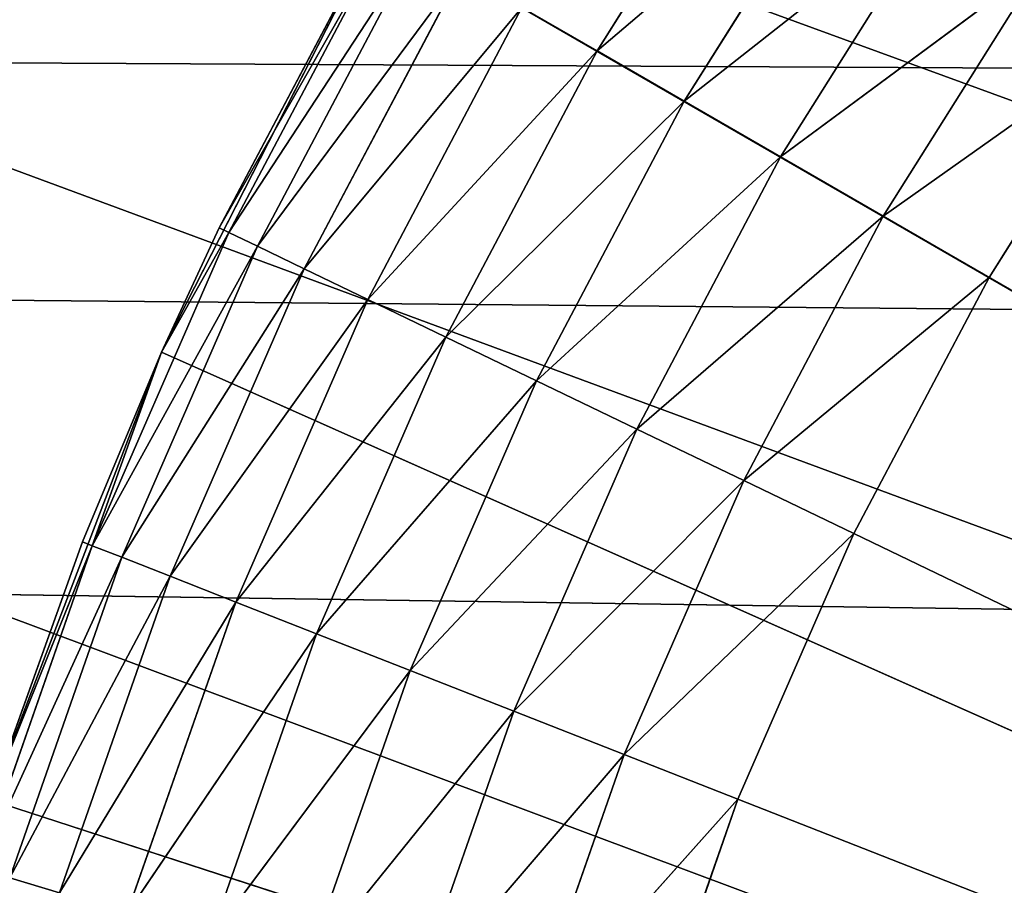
# Model space of a CAD drawing. Header units: centimetres. Extents: x 0.2 to 26.4, y 0 to 13.
# Tile 194 of 256: x 17.161 to 17.301, y 6.729 to 6.852. Entities that reach past the tile are written whole.
import ezdxf

# ---------------------------------------------------------------- set-up
doc = ezdxf.new("R2010")
doc.units = ezdxf.units.CM
doc.header["$LTSCALE"] = 2.54
doc.layers.get('0').update_dxf_attribs({"color": 13})

# ---------------------------------------------------------------- blocks, each defined once
blk = doc.blocks.new('Pojemnik na r_czniki papierowe CRESTO monta_ na_cienny.STL')
at = {"color": 0}
for p, q in [((17.50693, 6.7653, 17.45), (0.37505, 13.04032, 17.45)), ((17.50693, 6.7653, 17.45), (0.37505, 13.04032, 17.45)), ((17.47194, 6.71532, 17.45), (0.37505, 13.04032, 17.45)), ((17.47194, 6.71532, 17.45), (0.37505, 13.04032, 17.45)), ((17.44615, 6.66003, 17.45), (0.37505, 13.04032, 17.45)), ((17.44615, 6.66003, 17.45), (0.37505, 13.04032, 17.45)), ((17.55007, 6.80844, 17.55), (8.77505, 6.89032, 17.55)), ((8.77505, 6.89032, 17.55), (17.50693, 6.7653, 17.55)), ((8.77505, 6.89032, 17.55), (17.50693, 6.7653, 17.55)), ((17.60005, 6.84343, 17.55), (8.77505, 6.89032, 17.55)), ((17.55007, 6.80844, 17.55), (8.77505, 6.89032, 17.55)), ((17.60005, 6.84343, 17.55), (8.77505, 6.89032, 17.55)), ((17.2675, 6.88635, 18.02661), (17.24306, 6.84746, 18.02661)), ((17.2675, 6.88635, 18.02661), (17.24306, 6.84746, 18.02661)), ((17.2793, 6.87831, 18.0366), (17.24306, 6.84746, 18.02661)), ((17.2793, 6.87831, 18.0366), (17.24306, 6.84746, 18.02661)), ((17.2793, 6.87831, 18.0366), (17.25543, 6.84032, 18.0366)), ((17.2793, 6.87831, 18.0366), (17.25543, 6.84032, 18.0366)), ((17.29236, 6.86941, 18.04397), (17.25543, 6.84032, 18.0366)), ((17.29236, 6.86941, 18.04397), (17.25543, 6.84032, 18.0366)), ((17.29236, 6.86941, 18.04397), (17.26911, 6.83242, 18.04397)), ((17.29236, 6.86941, 18.04397), (17.26911, 6.83242, 18.04397)), ((17.21213, 6.86532, 17.55), (17.18124, 6.8047, 17.55)), ((17.21213, 6.86532, 17.55), (17.18124, 6.8047, 17.55)), ((17.21213, 6.86532, 17.55), (17.18942, 6.82234, 17.95)), ((17.18942, 6.82234, 17.95), (17.21213, 6.86532, 17.95)), ((17.21213, 6.86532, 17.55), (17.18942, 6.82234, 17.95)), ((17.18942, 6.82234, 17.95), (17.21213, 6.86532, 17.95)), ((17.21213, 6.86532, 17.55), (17.77505, 6.54032, 17.55)), ((17.21213, 6.86532, 17.55), (17.77505, 6.54032, 17.55)), ((17.21344, 6.86456, 17.96736), (17.18942, 6.82234, 17.95)), ((17.21344, 6.86456, 17.96736), (17.18942, 6.82234, 17.95)), ((17.21344, 6.86456, 17.96736), (17.19079, 6.82169, 17.96736)), ((17.21344, 6.86456, 17.96736), (17.19079, 6.82169, 17.96736)), ((17.21735, 6.8623, 17.9842), (17.19079, 6.82169, 17.96736)), ((17.21735, 6.8623, 17.9842), (17.19079, 6.82169, 17.96736)), ((17.21735, 6.8623, 17.9842), (17.19485, 6.81973, 17.9842)), ((17.21735, 6.8623, 17.9842), (17.19485, 6.81973, 17.9842)), ((17.30627, 6.85993, 18.04848), (17.26911, 6.83242, 18.04397)), ((17.30627, 6.85993, 18.04848), (17.26911, 6.83242, 18.04397)), ((17.30627, 6.85993, 18.04848), (17.28369, 6.824, 18.04848)), ((17.30627, 6.85993, 18.04848), (17.28369, 6.824, 18.04848)), ((17.22373, 6.85862, 18), (17.19485, 6.81973, 17.9842)), ((17.22373, 6.85862, 18), (17.19485, 6.81973, 17.9842)), ((17.22373, 6.85862, 18), (17.20149, 6.81653, 18)), ((17.22373, 6.85862, 18), (17.20149, 6.81653, 18)), ((17.23239, 6.85362, 18.01428), (17.20149, 6.81653, 18)), ((17.23239, 6.85362, 18.01428), (17.20149, 6.81653, 18)), ((17.23239, 6.85362, 18.01428), (17.21049, 6.81219, 18.01428)), ((17.23239, 6.85362, 18.01428), (17.21049, 6.81219, 18.01428)), ((17.24306, 6.84746, 18.02661), (17.23239, 6.85362, 18.01428)), ((17.24306, 6.84746, 18.02661), (17.23239, 6.85362, 18.01428)), ((17.32061, 6.85015, 18.05), (17.28369, 6.824, 18.04848)), ((17.32061, 6.85015, 18.05), (17.28369, 6.824, 18.04848)), ((17.32061, 6.85015, 18.05), (17.29873, 6.81532, 18.05)), ((17.32061, 6.85015, 18.05), (17.29873, 6.81532, 18.05)), ((17.24306, 6.84746, 18.02661), (17.21049, 6.81219, 18.01428)), ((17.24306, 6.84746, 18.02661), (17.21049, 6.81219, 18.01428)), ((17.24306, 6.84746, 18.02661), (17.2216, 6.80685, 18.02661)), ((17.24306, 6.84746, 18.02661), (17.2216, 6.80685, 18.02661)), ((17.25543, 6.84032, 18.0366), (17.24306, 6.84746, 18.02661)), ((17.25543, 6.84032, 18.0366), (17.24306, 6.84746, 18.02661)), ((17.25543, 6.84032, 18.0366), (17.2216, 6.80685, 18.02661)), ((17.25543, 6.84032, 18.0366), (17.2216, 6.80685, 18.02661)), ((17.25543, 6.84032, 18.0366), (17.23447, 6.80065, 18.0366)), ((17.25543, 6.84032, 18.0366), (17.23447, 6.80065, 18.0366)), ((17.26911, 6.83242, 18.04397), (17.25543, 6.84032, 18.0366)), ((17.26911, 6.83242, 18.04397), (17.25543, 6.84032, 18.0366)), ((17.26911, 6.83242, 18.04397), (17.23447, 6.80065, 18.0366)), ((17.26911, 6.83242, 18.04397), (17.23447, 6.80065, 18.0366)), ((17.26911, 6.83242, 18.04397), (17.2487, 6.7938, 18.04397)), ((17.26911, 6.83242, 18.04397), (17.2487, 6.7938, 18.04397)), ((17.28369, 6.824, 18.04848), (17.26911, 6.83242, 18.04397)), ((17.28369, 6.824, 18.04848), (17.26911, 6.83242, 18.04397)), ((17.28369, 6.824, 18.04848), (17.2487, 6.7938, 18.04397)), ((17.28369, 6.824, 18.04848), (17.2487, 6.7938, 18.04397)), ((17.28369, 6.824, 18.04848), (17.26387, 6.78649, 18.04848)), ((17.28369, 6.824, 18.04848), (17.26387, 6.78649, 18.04848)), ((17.29873, 6.81532, 18.05), (17.28369, 6.824, 18.04848)), ((17.29873, 6.81532, 18.05), (17.28369, 6.824, 18.04848)), ((17.17139, 6.77724, 17.96736), (17.19079, 6.82169, 17.96736)), ((17.17139, 6.77724, 17.96736), (17.19079, 6.82169, 17.96736)), ((17.18124, 6.8047, 17.55), (17.18942, 6.82234, 17.95)), ((17.18124, 6.8047, 17.55), (17.18942, 6.82234, 17.95)), ((17.18124, 6.8047, 17.95), (17.18942, 6.82234, 17.95)), ((17.18124, 6.8047, 17.95), (17.18942, 6.82234, 17.95)), ((17.18124, 6.8047, 17.95), (17.19079, 6.82169, 17.96736)), ((17.18124, 6.8047, 17.95), (17.19079, 6.82169, 17.96736)), ((17.19079, 6.82169, 17.96736), (17.18942, 6.82234, 17.95)), ((17.19079, 6.82169, 17.96736), (17.18942, 6.82234, 17.95)), ((17.19485, 6.81973, 17.9842), (17.19079, 6.82169, 17.96736)), ((17.19485, 6.81973, 17.9842), (17.19079, 6.82169, 17.96736)), ((17.17139, 6.77724, 17.96736), (17.19485, 6.81973, 17.9842)), ((17.17139, 6.77724, 17.96736), (17.19485, 6.81973, 17.9842)), ((17.17559, 6.77559, 17.9842), (17.19485, 6.81973, 17.9842)), ((17.17559, 6.77559, 17.9842), (17.19485, 6.81973, 17.9842)), ((17.20149, 6.81653, 18), (17.19485, 6.81973, 17.9842)), ((17.20149, 6.81653, 18), (17.19485, 6.81973, 17.9842)), ((17.17559, 6.77559, 17.9842), (17.20149, 6.81653, 18)), ((17.17559, 6.77559, 17.9842), (17.20149, 6.81653, 18)), ((17.18245, 6.7729, 18), (17.20149, 6.81653, 18)), ((17.18245, 6.7729, 18), (17.20149, 6.81653, 18)), ((17.21049, 6.81219, 18.01428), (17.20149, 6.81653, 18)), ((17.21049, 6.81219, 18.01428), (17.20149, 6.81653, 18)), ((17.29873, 6.81532, 18.05), (17.26387, 6.78649, 18.04848)), ((17.29873, 6.81532, 18.05), (17.26387, 6.78649, 18.04848)), ((17.29873, 6.81532, 18.05), (17.27951, 6.77896, 18.05)), ((17.29873, 6.81532, 18.05), (17.27951, 6.77896, 18.05)), ((17.29873, 6.81532, 18.05), (17.77505, 6.54032, 18.05)), ((17.29873, 6.81532, 18.05), (17.77505, 6.54032, 18.05)), ((17.18245, 6.7729, 18), (17.21049, 6.81219, 18.01428)), ((17.18245, 6.7729, 18), (17.21049, 6.81219, 18.01428)), ((17.19176, 6.76924, 18.01428), (17.21049, 6.81219, 18.01428)), ((17.19176, 6.76924, 18.01428), (17.21049, 6.81219, 18.01428)), ((17.2216, 6.80685, 18.02661), (17.21049, 6.81219, 18.01428)), ((17.2216, 6.80685, 18.02661), (17.21049, 6.81219, 18.01428)), ((17.19176, 6.76924, 18.01428), (17.2216, 6.80685, 18.02661)), ((17.19176, 6.76924, 18.01428), (17.2216, 6.80685, 18.02661)), ((17.20323, 6.76474, 18.02661), (17.2216, 6.80685, 18.02661)), ((17.20323, 6.76474, 18.02661), (17.2216, 6.80685, 18.02661)), ((17.23447, 6.80065, 18.0366), (17.2216, 6.80685, 18.02661)), ((17.23447, 6.80065, 18.0366), (17.2216, 6.80685, 18.02661)), ((17.18124, 6.8047, 17.55), (17.15686, 6.74118, 17.55)), ((17.18124, 6.8047, 17.55), (17.15686, 6.74118, 17.55)), ((17.18124, 6.8047, 17.55), (17.16998, 6.77779, 17.95)), ((17.16998, 6.77779, 17.95), (17.18124, 6.8047, 17.95)), ((17.18124, 6.8047, 17.55), (17.16998, 6.77779, 17.95)), ((17.16998, 6.77779, 17.95), (17.18124, 6.8047, 17.95)), ((17.17139, 6.77724, 17.96736), (17.18124, 6.8047, 17.95)), ((17.17139, 6.77724, 17.96736), (17.18124, 6.8047, 17.95)), ((17.18124, 6.8047, 17.55), (17.18124, 6.8047, 17.95)), ((17.18124, 6.8047, 17.55), (17.18124, 6.8047, 17.95)), ((17.77505, 6.54032, 17.55), (17.18124, 6.8047, 17.55)), ((17.77505, 6.54032, 17.55), (17.18124, 6.8047, 17.55)), ((17.20323, 6.76474, 18.02661), (17.23447, 6.80065, 18.0366)), ((17.20323, 6.76474, 18.02661), (17.23447, 6.80065, 18.0366)), ((17.21652, 6.75952, 18.0366), (17.23447, 6.80065, 18.0366)), ((17.21652, 6.75952, 18.0366), (17.23447, 6.80065, 18.0366)), ((17.2487, 6.7938, 18.04397), (17.23447, 6.80065, 18.0366)), ((17.2487, 6.7938, 18.04397), (17.23447, 6.80065, 18.0366)), ((17.21652, 6.75952, 18.0366), (17.2487, 6.7938, 18.04397)), ((17.21652, 6.75952, 18.0366), (17.2487, 6.7938, 18.04397)), ((17.23123, 6.75375, 18.04397), (17.2487, 6.7938, 18.04397)), ((17.23123, 6.75375, 18.04397), (17.2487, 6.7938, 18.04397)), ((17.26387, 6.78649, 18.04848), (17.2487, 6.7938, 18.04397)), ((17.26387, 6.78649, 18.04848), (17.2487, 6.7938, 18.04397)), ((17.23123, 6.75375, 18.04397), (17.26387, 6.78649, 18.04848)), ((17.23123, 6.75375, 18.04397), (17.26387, 6.78649, 18.04848)), ((17.2469, 6.7476, 18.04848), (17.26387, 6.78649, 18.04848)), ((17.2469, 6.7476, 18.04848), (17.26387, 6.78649, 18.04848)), ((17.27951, 6.77896, 18.05), (17.26387, 6.78649, 18.04848)), ((17.27951, 6.77896, 18.05), (17.26387, 6.78649, 18.04848)), ((17.2469, 6.7476, 18.04848), (17.27951, 6.77896, 18.05)), ((17.2469, 6.7476, 18.04848), (17.27951, 6.77896, 18.05)), ((17.27951, 6.77896, 18.05), (17.26306, 6.74126, 18.05)), ((17.27951, 6.77896, 18.05), (17.26306, 6.74126, 18.05)), ((17.27951, 6.77896, 18.05), (17.77505, 6.54032, 18.05)), ((17.27951, 6.77896, 18.05), (17.77505, 6.54032, 18.05)), ((17.15538, 6.73146, 17.96736), (17.17139, 6.77724, 17.96736)), ((17.15538, 6.73146, 17.96736), (17.17139, 6.77724, 17.96736)), ((17.15686, 6.74118, 17.55), (17.16998, 6.77779, 17.95)), ((17.15686, 6.74118, 17.55), (17.16998, 6.77779, 17.95)), ((17.15686, 6.74118, 17.95), (17.16998, 6.77779, 17.95)), ((17.15686, 6.74118, 17.95), (17.16998, 6.77779, 17.95)), ((17.15686, 6.74118, 17.95), (17.17139, 6.77724, 17.96736)), ((17.15686, 6.74118, 17.95), (17.17139, 6.77724, 17.96736)), ((17.16998, 6.77779, 17.95), (17.17139, 6.77724, 17.96736)), ((17.16998, 6.77779, 17.95), (17.17139, 6.77724, 17.96736)), ((17.17559, 6.77559, 17.9842), (17.17139, 6.77724, 17.96736)), ((17.17559, 6.77559, 17.9842), (17.17139, 6.77724, 17.96736)), ((17.15538, 6.73146, 17.96736), (17.17559, 6.77559, 17.9842)), ((17.15538, 6.73146, 17.96736), (17.17559, 6.77559, 17.9842)), ((17.15969, 6.73013, 17.9842), (17.17559, 6.77559, 17.9842)), ((17.15969, 6.73013, 17.9842), (17.17559, 6.77559, 17.9842)), ((17.18245, 6.7729, 18), (17.17559, 6.77559, 17.9842)), ((17.18245, 6.7729, 18), (17.17559, 6.77559, 17.9842)), ((17.15969, 6.73013, 17.9842), (17.18245, 6.7729, 18)), ((17.15969, 6.73013, 17.9842), (17.18245, 6.7729, 18)), ((17.16673, 6.72796, 18), (17.18245, 6.7729, 18)), ((17.16673, 6.72796, 18), (17.18245, 6.7729, 18)), ((17.19176, 6.76924, 18.01428), (17.18245, 6.7729, 18)), ((17.19176, 6.76924, 18.01428), (17.18245, 6.7729, 18)), ((17.16673, 6.72796, 18), (17.19176, 6.76924, 18.01428)), ((17.16673, 6.72796, 18), (17.19176, 6.76924, 18.01428)), ((17.17628, 6.72501, 18.01428), (17.19176, 6.76924, 18.01428)), ((17.17628, 6.72501, 18.01428), (17.19176, 6.76924, 18.01428)), ((17.20323, 6.76474, 18.02661), (17.19176, 6.76924, 18.01428)), ((17.20323, 6.76474, 18.02661), (17.19176, 6.76924, 18.01428)), ((17.17628, 6.72501, 18.01428), (17.20323, 6.76474, 18.02661)), ((17.17628, 6.72501, 18.01428), (17.20323, 6.76474, 18.02661)), ((17.18806, 6.72138, 18.02661), (17.20323, 6.76474, 18.02661)), ((17.18806, 6.72138, 18.02661), (17.20323, 6.76474, 18.02661)), ((17.21652, 6.75952, 18.0366), (17.20323, 6.76474, 18.02661)), ((17.21652, 6.75952, 18.0366), (17.20323, 6.76474, 18.02661)), ((17.18806, 6.72138, 18.02661), (17.21652, 6.75952, 18.0366)), ((17.18806, 6.72138, 18.02661), (17.21652, 6.75952, 18.0366)), ((17.2017, 6.71717, 18.0366), (17.21652, 6.75952, 18.0366)), ((17.2017, 6.71717, 18.0366), (17.21652, 6.75952, 18.0366)), ((17.23123, 6.75375, 18.04397), (17.21652, 6.75952, 18.0366)), ((17.23123, 6.75375, 18.04397), (17.21652, 6.75952, 18.0366)), ((17.2017, 6.71717, 18.0366), (17.23123, 6.75375, 18.04397)), ((17.2017, 6.71717, 18.0366), (17.23123, 6.75375, 18.04397)), ((17.2168, 6.71252, 18.04397), (17.23123, 6.75375, 18.04397)), ((17.2168, 6.71252, 18.04397), (17.23123, 6.75375, 18.04397)), ((17.2469, 6.7476, 18.04848), (17.23123, 6.75375, 18.04397)), ((17.2469, 6.7476, 18.04848), (17.23123, 6.75375, 18.04397)), ((17.2168, 6.71252, 18.04397), (17.2469, 6.7476, 18.04848)), ((17.2168, 6.71252, 18.04397), (17.2469, 6.7476, 18.04848)), ((17.23289, 6.70755, 18.04848), (17.2469, 6.7476, 18.04848)), ((17.23289, 6.70755, 18.04848), (17.2469, 6.7476, 18.04848)), ((17.26306, 6.74126, 18.05), (17.2469, 6.7476, 18.04848)), ((17.26306, 6.74126, 18.05), (17.2469, 6.7476, 18.04848)), ((17.15686, 6.74118, 17.55), (17.77505, 6.54032, 17.55)), ((17.15686, 6.74118, 17.55), (17.77505, 6.54032, 17.55)), ((17.23289, 6.70755, 18.04848), (17.26306, 6.74126, 18.05)), ((17.23289, 6.70755, 18.04848), (17.26306, 6.74126, 18.05)), ((17.26306, 6.74126, 18.05), (17.24948, 6.70243, 18.05)), ((17.26306, 6.74126, 18.05), (17.24948, 6.70243, 18.05)), ((17.77505, 6.54032, 18.05), (17.26306, 6.74126, 18.05)), ((17.77505, 6.54032, 18.05), (17.26306, 6.74126, 18.05)), ((17.16673, 6.72796, 18), (17.15969, 6.73013, 17.9842)), ((17.16673, 6.72796, 18), (17.15969, 6.73013, 17.9842))]:
    blk.add_line(p, q, dxfattribs=at)
mesh = blk.add_polyface(dxfattribs=at)
corners = [(17.65534, 6.86921, 17.45), (17.60005, 6.84343, 17.45), (0.37505, 13.04032, 17.45)]
mesh.append_faces([[corners[k] for k in face] for face in [(0, 1, 2)]], dxfattribs={"color": 0})
mesh = blk.add_polyface(dxfattribs=at)
corners = [(17.60005, 6.84343, 17.45), (17.55007, 6.80844, 17.45), (0.37505, 13.04032, 17.45)]
mesh.append_faces([[corners[k] for k in face] for face in [(0, 1, 2)]], dxfattribs={"color": 0})
mesh = blk.add_polyface(dxfattribs=at)
corners = [(17.55007, 6.80844, 17.45), (17.50693, 6.7653, 17.45), (0.37505, 13.04032, 17.45)]
mesh.append_faces([[corners[k] for k in face] for face in [(0, 1, 2)]], dxfattribs={"color": 0})
mesh = blk.add_polyface(dxfattribs=at)
corners = [(17.50693, 6.7653, 17.45), (17.47194, 6.71532, 17.45), (0.37505, 13.04032, 17.45)]
mesh.append_faces([[corners[k] for k in face] for face in [(0, 1, 2)]], dxfattribs={"color": 0})
mesh = blk.add_polyface(dxfattribs=at)
corners = [(17.47194, 6.71532, 17.45), (17.44615, 6.66003, 17.45), (0.37505, 13.04032, 17.45)]
mesh.append_faces([[corners[k] for k in face] for face in [(0, 1, 2)]], dxfattribs={"color": 0})
mesh = blk.add_polyface(dxfattribs=at)
corners = [(17.44615, 6.66003, 17.45), (8.89475, 6.86921, 17.45), (0.37505, 13.04032, 17.45)]
mesh.append_faces([[corners[k] for k in face] for face in [(0, 1, 2)]], dxfattribs={"color": 0})
mesh = blk.add_polyface(dxfattribs=at)
corners = [(17.77505, 6.54032, 17.55), (17.292, 6.97525, 17.55), (17.34011, 7.02336, 17.55)]
mesh.append_faces([[corners[k] for k in face] for face in [(0, 1, 2)]], dxfattribs={"color": 0})
mesh = blk.add_polyface(dxfattribs=at)
corners = [(17.77505, 6.54032, 17.55), (17.24919, 6.92238, 17.55), (17.292, 6.97525, 17.55)]
mesh.append_faces([[corners[k] for k in face] for face in [(0, 1, 2)]], dxfattribs={"color": 0})
mesh = blk.add_polyface(dxfattribs=at)
corners = [(17.77505, 6.54032, 17.55), (17.21213, 6.86532, 17.55), (17.24919, 6.92238, 17.55)]
mesh.append_faces([[corners[k] for k in face] for face in [(0, 1, 2)]], dxfattribs={"color": 0})
mesh = blk.add_polyface(dxfattribs=at)
corners = [(17.55007, 6.80844, 17.55), (8.77505, 6.89032, 17.55), (17.50693, 6.7653, 17.55)]
mesh.append_faces([[corners[k] for k in face] for face in [(0, 1, 2)]], dxfattribs={"color": 0})
mesh = blk.add_polyface(dxfattribs=at)
corners = [(17.44615, 6.66003, 17.55), (8.77505, 6.89032, 17.55), (8.83582, 6.885, 17.55)]
mesh.append_faces([[corners[k] for k in face] for face in [(0, 1, 2)]], dxfattribs={"color": 0})
mesh = blk.add_polyface(dxfattribs=at)
corners = [(17.47194, 6.71532, 17.55), (8.77505, 6.89032, 17.55), (17.44615, 6.66003, 17.55)]
mesh.append_faces([[corners[k] for k in face] for face in [(0, 1, 2)]], dxfattribs={"color": 0})
mesh = blk.add_polyface(dxfattribs=at)
corners = [(17.50693, 6.7653, 17.55), (8.77505, 6.89032, 17.55), (17.47194, 6.71532, 17.55)]
mesh.append_faces([[corners[k] for k in face] for face in [(0, 1, 2)]], dxfattribs={"color": 0})
mesh = blk.add_polyface(dxfattribs=at)
corners = [(17.60005, 6.84343, 17.55), (8.77505, 6.89032, 17.55), (17.55007, 6.80844, 17.55)]
mesh.append_faces([[corners[k] for k in face] for face in [(0, 1, 2)]], dxfattribs={"color": 0})
mesh = blk.add_polyface(dxfattribs=at)
corners = [(17.65534, 6.86921, 17.55), (8.77505, 6.89032, 17.55), (17.60005, 6.84343, 17.55)]
mesh.append_faces([[corners[k] for k in face] for face in [(0, 1, 2)]], dxfattribs={"color": 0})
mesh = blk.add_polyface(dxfattribs=at)
corners = [(17.2675, 6.88635, 18.02661), (17.23239, 6.85362, 18.01428), (17.24306, 6.84746, 18.02661)]
mesh.append_faces([[corners[k] for k in face] for face in [(0, 1, 2)]], dxfattribs={"color": 0})
mesh = blk.add_polyface(dxfattribs=at)
corners = [(17.2793, 6.87831, 18.0366), (17.2675, 6.88635, 18.02661), (17.24306, 6.84746, 18.02661)]
mesh.append_faces([[corners[k] for k in face] for face in [(0, 1, 2)]], dxfattribs={"color": 0})
mesh = blk.add_polyface(dxfattribs=at)
corners = [(17.44615, 6.66003, 17.55), (8.83582, 6.885, 17.55), (8.89475, 6.86921, 17.55)]
mesh.append_faces([[corners[k] for k in face] for face in [(0, 1, 2)]], dxfattribs={"color": 0})
mesh = blk.add_polyface(dxfattribs=at)
corners = [(17.2793, 6.87831, 18.0366), (17.24306, 6.84746, 18.02661), (17.25543, 6.84032, 18.0366)]
mesh.append_faces([[corners[k] for k in face] for face in [(0, 1, 2)]], dxfattribs={"color": 0})
mesh = blk.add_polyface(dxfattribs=at)
corners = [(17.29236, 6.86941, 18.04397), (17.2793, 6.87831, 18.0366), (17.25543, 6.84032, 18.0366)]
mesh.append_faces([[corners[k] for k in face] for face in [(0, 1, 2)]], dxfattribs={"color": 0})
mesh = blk.add_polyface(dxfattribs=at)
corners = [(17.44615, 6.66003, 17.45), (8.95005, 6.84343, 17.45), (8.89475, 6.86921, 17.45)]
mesh.append_faces([[corners[k] for k in face] for face in [(0, 1, 2)]], dxfattribs={"color": 0})
mesh = blk.add_polyface(dxfattribs=at)
corners = [(17.44615, 6.66003, 17.55), (8.89475, 6.86921, 17.55), (8.95005, 6.84343, 17.55)]
mesh.append_faces([[corners[k] for k in face] for face in [(0, 1, 2)]], dxfattribs={"color": 0})
mesh = blk.add_polyface(dxfattribs=at)
corners = [(17.29236, 6.86941, 18.04397), (17.25543, 6.84032, 18.0366), (17.26911, 6.83242, 18.04397)]
mesh.append_faces([[corners[k] for k in face] for face in [(0, 1, 2)]], dxfattribs={"color": 0})
mesh = blk.add_polyface(dxfattribs=at)
corners = [(17.30627, 6.85993, 18.04848), (17.29236, 6.86941, 18.04397), (17.26911, 6.83242, 18.04397)]
mesh.append_faces([[corners[k] for k in face] for face in [(0, 1, 2)]], dxfattribs={"color": 0})
mesh = blk.add_polyface(dxfattribs=at)
corners = [(17.21213, 6.86532, 17.55), (17.18124, 6.8047, 17.55), (17.18942, 6.82234, 17.95)]
mesh.append_faces([[corners[k] for k in face] for face in [(0, 1, 2)]], dxfattribs={"color": 0})
mesh = blk.add_polyface(dxfattribs=at)
corners = [(17.77505, 6.54032, 17.55), (17.18124, 6.8047, 17.55), (17.21213, 6.86532, 17.55)]
mesh.append_faces([[corners[k] for k in face] for face in [(0, 1, 2)]], dxfattribs={"color": 0})
mesh = blk.add_polyface(dxfattribs=at)
corners = [(17.21213, 6.86532, 17.55), (17.18942, 6.82234, 17.95), (17.21213, 6.86532, 17.95)]
mesh.append_faces([[corners[k] for k in face] for face in [(0, 1, 2)]], dxfattribs={"color": 0})
mesh = blk.add_polyface(dxfattribs=at)
corners = [(17.21213, 6.86532, 17.95), (17.18942, 6.82234, 17.95), (17.21344, 6.86456, 17.96736)]
mesh.append_faces([[corners[k] for k in face] for face in [(0, 1, 2)]], dxfattribs={"color": 0})
mesh = blk.add_polyface(dxfattribs=at)
corners = [(17.21344, 6.86456, 17.96736), (17.18942, 6.82234, 17.95), (17.19079, 6.82169, 17.96736)]
mesh.append_faces([[corners[k] for k in face] for face in [(0, 1, 2)]], dxfattribs={"color": 0})
mesh = blk.add_polyface(dxfattribs=at)
corners = [(17.21344, 6.86456, 17.96736), (17.19079, 6.82169, 17.96736), (17.21735, 6.8623, 17.9842)]
mesh.append_faces([[corners[k] for k in face] for face in [(0, 1, 2)]], dxfattribs={"color": 0})
mesh = blk.add_polyface(dxfattribs=at)
corners = [(17.21735, 6.8623, 17.9842), (17.19079, 6.82169, 17.96736), (17.19485, 6.81973, 17.9842)]
mesh.append_faces([[corners[k] for k in face] for face in [(0, 1, 2)]], dxfattribs={"color": 0})
mesh = blk.add_polyface(dxfattribs=at)
corners = [(17.21735, 6.8623, 17.9842), (17.19485, 6.81973, 17.9842), (17.22373, 6.85862, 18)]
mesh.append_faces([[corners[k] for k in face] for face in [(0, 1, 2)]], dxfattribs={"color": 0})
mesh = blk.add_polyface(dxfattribs=at)
corners = [(17.30627, 6.85993, 18.04848), (17.26911, 6.83242, 18.04397), (17.28369, 6.824, 18.04848)]
mesh.append_faces([[corners[k] for k in face] for face in [(0, 1, 2)]], dxfattribs={"color": 0})
mesh = blk.add_polyface(dxfattribs=at)
corners = [(17.32061, 6.85015, 18.05), (17.30627, 6.85993, 18.04848), (17.28369, 6.824, 18.04848)]
mesh.append_faces([[corners[k] for k in face] for face in [(0, 1, 2)]], dxfattribs={"color": 0})
mesh = blk.add_polyface(dxfattribs=at)
corners = [(17.22373, 6.85862, 18), (17.19485, 6.81973, 17.9842), (17.20149, 6.81653, 18)]
mesh.append_faces([[corners[k] for k in face] for face in [(0, 1, 2)]], dxfattribs={"color": 0})
mesh = blk.add_polyface(dxfattribs=at)
corners = [(17.22373, 6.85862, 18), (17.20149, 6.81653, 18), (17.23239, 6.85362, 18.01428)]
mesh.append_faces([[corners[k] for k in face] for face in [(0, 1, 2)]], dxfattribs={"color": 0})
mesh = blk.add_polyface(dxfattribs=at)
corners = [(17.23239, 6.85362, 18.01428), (17.20149, 6.81653, 18), (17.21049, 6.81219, 18.01428)]
mesh.append_faces([[corners[k] for k in face] for face in [(0, 1, 2)]], dxfattribs={"color": 0})
mesh = blk.add_polyface(dxfattribs=at)
corners = [(17.24306, 6.84746, 18.02661), (17.23239, 6.85362, 18.01428), (17.21049, 6.81219, 18.01428)]
mesh.append_faces([[corners[k] for k in face] for face in [(0, 1, 2)]], dxfattribs={"color": 0})
mesh = blk.add_polyface(dxfattribs=at)
corners = [(17.32061, 6.85015, 18.05), (17.28369, 6.824, 18.04848), (17.29873, 6.81532, 18.05)]
mesh.append_faces([[corners[k] for k in face] for face in [(0, 1, 2)]], dxfattribs={"color": 0})
mesh = blk.add_polyface(dxfattribs=at)
corners = [(17.77505, 6.54032, 18.05), (17.32061, 6.85015, 18.05), (17.29873, 6.81532, 18.05)]
mesh.append_faces([[corners[k] for k in face] for face in [(0, 1, 2)]], dxfattribs={"color": 0})
mesh = blk.add_polyface(dxfattribs=at)
corners = [(17.24306, 6.84746, 18.02661), (17.21049, 6.81219, 18.01428), (17.2216, 6.80685, 18.02661)]
mesh.append_faces([[corners[k] for k in face] for face in [(0, 1, 2)]], dxfattribs={"color": 0})
mesh = blk.add_polyface(dxfattribs=at)
corners = [(17.25543, 6.84032, 18.0366), (17.24306, 6.84746, 18.02661), (17.2216, 6.80685, 18.02661)]
mesh.append_faces([[corners[k] for k in face] for face in [(0, 1, 2)]], dxfattribs={"color": 0})
mesh = blk.add_polyface(dxfattribs=at)
corners = [(17.44615, 6.66003, 17.45), (9.00002, 6.80844, 17.45), (8.95005, 6.84343, 17.45)]
mesh.append_faces([[corners[k] for k in face] for face in [(0, 1, 2)]], dxfattribs={"color": 0})
mesh = blk.add_polyface(dxfattribs=at)
corners = [(17.44615, 6.66003, 17.55), (8.95005, 6.84343, 17.55), (9.00002, 6.80844, 17.55)]
mesh.append_faces([[corners[k] for k in face] for face in [(0, 1, 2)]], dxfattribs={"color": 0})
mesh = blk.add_polyface(dxfattribs=at)
corners = [(17.25543, 6.84032, 18.0366), (17.2216, 6.80685, 18.02661), (17.23447, 6.80065, 18.0366)]
mesh.append_faces([[corners[k] for k in face] for face in [(0, 1, 2)]], dxfattribs={"color": 0})
mesh = blk.add_polyface(dxfattribs=at)
corners = [(17.26911, 6.83242, 18.04397), (17.25543, 6.84032, 18.0366), (17.23447, 6.80065, 18.0366)]
mesh.append_faces([[corners[k] for k in face] for face in [(0, 1, 2)]], dxfattribs={"color": 0})
mesh = blk.add_polyface(dxfattribs=at)
corners = [(17.26911, 6.83242, 18.04397), (17.23447, 6.80065, 18.0366), (17.2487, 6.7938, 18.04397)]
mesh.append_faces([[corners[k] for k in face] for face in [(0, 1, 2)]], dxfattribs={"color": 0})
mesh = blk.add_polyface(dxfattribs=at)
corners = [(17.28369, 6.824, 18.04848), (17.26911, 6.83242, 18.04397), (17.2487, 6.7938, 18.04397)]
mesh.append_faces([[corners[k] for k in face] for face in [(0, 1, 2)]], dxfattribs={"color": 0})
mesh = blk.add_polyface(dxfattribs=at)
corners = [(17.28369, 6.824, 18.04848), (17.2487, 6.7938, 18.04397), (17.26387, 6.78649, 18.04848)]
mesh.append_faces([[corners[k] for k in face] for face in [(0, 1, 2)]], dxfattribs={"color": 0})
mesh = blk.add_polyface(dxfattribs=at)
corners = [(17.29873, 6.81532, 18.05), (17.28369, 6.824, 18.04848), (17.26387, 6.78649, 18.04848)]
mesh.append_faces([[corners[k] for k in face] for face in [(0, 1, 2)]], dxfattribs={"color": 0})
mesh = blk.add_polyface(dxfattribs=at)
corners = [(17.19079, 6.82169, 17.96736), (17.18124, 6.8047, 17.95), (17.17139, 6.77724, 17.96736)]
mesh.append_faces([[corners[k] for k in face] for face in [(0, 1, 2)]], dxfattribs={"color": 0})
mesh = blk.add_polyface(dxfattribs=at)
corners = [(17.19079, 6.82169, 17.96736), (17.17139, 6.77724, 17.96736), (17.19485, 6.81973, 17.9842)]
mesh.append_faces([[corners[k] for k in face] for face in [(0, 1, 2)]], dxfattribs={"color": 0})
mesh = blk.add_polyface(dxfattribs=at)
corners = [(17.18942, 6.82234, 17.95), (17.18124, 6.8047, 17.55), (17.18124, 6.8047, 17.95)]
mesh.append_faces([[corners[k] for k in face] for face in [(0, 1, 2)]], dxfattribs={"color": 0})
mesh = blk.add_polyface(dxfattribs=at)
corners = [(17.18942, 6.82234, 17.95), (17.18124, 6.8047, 17.95), (17.19079, 6.82169, 17.96736)]
mesh.append_faces([[corners[k] for k in face] for face in [(0, 1, 2)]], dxfattribs={"color": 0})
mesh = blk.add_polyface(dxfattribs=at)
corners = [(17.19485, 6.81973, 17.9842), (17.17139, 6.77724, 17.96736), (17.17559, 6.77559, 17.9842)]
mesh.append_faces([[corners[k] for k in face] for face in [(0, 1, 2)]], dxfattribs={"color": 0})
mesh = blk.add_polyface(dxfattribs=at)
corners = [(17.19485, 6.81973, 17.9842), (17.17559, 6.77559, 17.9842), (17.20149, 6.81653, 18)]
mesh.append_faces([[corners[k] for k in face] for face in [(0, 1, 2)]], dxfattribs={"color": 0})
mesh = blk.add_polyface(dxfattribs=at)
corners = [(17.20149, 6.81653, 18), (17.17559, 6.77559, 17.9842), (17.18245, 6.7729, 18)]
mesh.append_faces([[corners[k] for k in face] for face in [(0, 1, 2)]], dxfattribs={"color": 0})
mesh = blk.add_polyface(dxfattribs=at)
corners = [(17.20149, 6.81653, 18), (17.18245, 6.7729, 18), (17.21049, 6.81219, 18.01428)]
mesh.append_faces([[corners[k] for k in face] for face in [(0, 1, 2)]], dxfattribs={"color": 0})
mesh = blk.add_polyface(dxfattribs=at)
corners = [(17.29873, 6.81532, 18.05), (17.26387, 6.78649, 18.04848), (17.27951, 6.77896, 18.05)]
mesh.append_faces([[corners[k] for k in face] for face in [(0, 1, 2)]], dxfattribs={"color": 0})
mesh = blk.add_polyface(dxfattribs=at)
corners = [(17.77505, 6.54032, 18.05), (17.29873, 6.81532, 18.05), (17.27951, 6.77896, 18.05)]
mesh.append_faces([[corners[k] for k in face] for face in [(0, 1, 2)]], dxfattribs={"color": 0})
mesh = blk.add_polyface(dxfattribs=at)
corners = [(17.21049, 6.81219, 18.01428), (17.18245, 6.7729, 18), (17.19176, 6.76924, 18.01428)]
mesh.append_faces([[corners[k] for k in face] for face in [(0, 1, 2)]], dxfattribs={"color": 0})
mesh = blk.add_polyface(dxfattribs=at)
corners = [(17.2216, 6.80685, 18.02661), (17.21049, 6.81219, 18.01428), (17.19176, 6.76924, 18.01428)]
mesh.append_faces([[corners[k] for k in face] for face in [(0, 1, 2)]], dxfattribs={"color": 0})
mesh = blk.add_polyface(dxfattribs=at)
corners = [(17.44615, 6.66003, 17.45), (9.04316, 6.7653, 17.45), (9.00002, 6.80844, 17.45)]
mesh.append_faces([[corners[k] for k in face] for face in [(0, 1, 2)]], dxfattribs={"color": 0})
mesh = blk.add_polyface(dxfattribs=at)
corners = [(17.44615, 6.66003, 17.55), (9.00002, 6.80844, 17.55), (9.04316, 6.7653, 17.55)]
mesh.append_faces([[corners[k] for k in face] for face in [(0, 1, 2)]], dxfattribs={"color": 0})
mesh = blk.add_polyface(dxfattribs=at)
corners = [(17.2216, 6.80685, 18.02661), (17.19176, 6.76924, 18.01428), (17.20323, 6.76474, 18.02661)]
mesh.append_faces([[corners[k] for k in face] for face in [(0, 1, 2)]], dxfattribs={"color": 0})
mesh = blk.add_polyface(dxfattribs=at)
corners = [(17.23447, 6.80065, 18.0366), (17.2216, 6.80685, 18.02661), (17.20323, 6.76474, 18.02661)]
mesh.append_faces([[corners[k] for k in face] for face in [(0, 1, 2)]], dxfattribs={"color": 0})
mesh = blk.add_polyface(dxfattribs=at)
corners = [(17.18124, 6.8047, 17.55), (17.15686, 6.74118, 17.55), (17.16998, 6.77779, 17.95)]
mesh.append_faces([[corners[k] for k in face] for face in [(0, 1, 2)]], dxfattribs={"color": 0})
mesh = blk.add_polyface(dxfattribs=at)
corners = [(17.77505, 6.54032, 17.55), (17.15686, 6.74118, 17.55), (17.18124, 6.8047, 17.55)]
mesh.append_faces([[corners[k] for k in face] for face in [(0, 1, 2)]], dxfattribs={"color": 0})
mesh = blk.add_polyface(dxfattribs=at)
corners = [(17.18124, 6.8047, 17.55), (17.16998, 6.77779, 17.95), (17.18124, 6.8047, 17.95)]
mesh.append_faces([[corners[k] for k in face] for face in [(0, 1, 2)]], dxfattribs={"color": 0})
mesh = blk.add_polyface(dxfattribs=at)
corners = [(17.18124, 6.8047, 17.95), (17.16998, 6.77779, 17.95), (17.17139, 6.77724, 17.96736)]
mesh.append_faces([[corners[k] for k in face] for face in [(0, 1, 2)]], dxfattribs={"color": 0})
mesh = blk.add_polyface(dxfattribs=at)
corners = [(17.23447, 6.80065, 18.0366), (17.20323, 6.76474, 18.02661), (17.21652, 6.75952, 18.0366)]
mesh.append_faces([[corners[k] for k in face] for face in [(0, 1, 2)]], dxfattribs={"color": 0})
mesh = blk.add_polyface(dxfattribs=at)
corners = [(17.2487, 6.7938, 18.04397), (17.23447, 6.80065, 18.0366), (17.21652, 6.75952, 18.0366)]
mesh.append_faces([[corners[k] for k in face] for face in [(0, 1, 2)]], dxfattribs={"color": 0})
mesh = blk.add_polyface(dxfattribs=at)
corners = [(17.2487, 6.7938, 18.04397), (17.21652, 6.75952, 18.0366), (17.23123, 6.75375, 18.04397)]
mesh.append_faces([[corners[k] for k in face] for face in [(0, 1, 2)]], dxfattribs={"color": 0})
mesh = blk.add_polyface(dxfattribs=at)
corners = [(17.26387, 6.78649, 18.04848), (17.2487, 6.7938, 18.04397), (17.23123, 6.75375, 18.04397)]
mesh.append_faces([[corners[k] for k in face] for face in [(0, 1, 2)]], dxfattribs={"color": 0})
mesh = blk.add_polyface(dxfattribs=at)
corners = [(17.26387, 6.78649, 18.04848), (17.23123, 6.75375, 18.04397), (17.2469, 6.7476, 18.04848)]
mesh.append_faces([[corners[k] for k in face] for face in [(0, 1, 2)]], dxfattribs={"color": 0})
mesh = blk.add_polyface(dxfattribs=at)
corners = [(17.27951, 6.77896, 18.05), (17.26387, 6.78649, 18.04848), (17.2469, 6.7476, 18.04848)]
mesh.append_faces([[corners[k] for k in face] for face in [(0, 1, 2)]], dxfattribs={"color": 0})
mesh = blk.add_polyface(dxfattribs=at)
corners = [(17.27951, 6.77896, 18.05), (17.2469, 6.7476, 18.04848), (17.26306, 6.74126, 18.05)]
mesh.append_faces([[corners[k] for k in face] for face in [(0, 1, 2)]], dxfattribs={"color": 0})
mesh = blk.add_polyface(dxfattribs=at)
corners = [(17.77505, 6.54032, 18.05), (17.27951, 6.77896, 18.05), (17.26306, 6.74126, 18.05)]
mesh.append_faces([[corners[k] for k in face] for face in [(0, 1, 2)]], dxfattribs={"color": 0})
mesh = blk.add_polyface(dxfattribs=at)
corners = [(17.17139, 6.77724, 17.96736), (17.15686, 6.74118, 17.95), (17.15538, 6.73146, 17.96736)]
mesh.append_faces([[corners[k] for k in face] for face in [(0, 1, 2)]], dxfattribs={"color": 0})
mesh = blk.add_polyface(dxfattribs=at)
corners = [(17.17139, 6.77724, 17.96736), (17.15538, 6.73146, 17.96736), (17.17559, 6.77559, 17.9842)]
mesh.append_faces([[corners[k] for k in face] for face in [(0, 1, 2)]], dxfattribs={"color": 0})
mesh = blk.add_polyface(dxfattribs=at)
corners = [(17.16998, 6.77779, 17.95), (17.15686, 6.74118, 17.55), (17.15686, 6.74118, 17.95)]
mesh.append_faces([[corners[k] for k in face] for face in [(0, 1, 2)]], dxfattribs={"color": 0})
mesh = blk.add_polyface(dxfattribs=at)
corners = [(17.16998, 6.77779, 17.95), (17.15686, 6.74118, 17.95), (17.17139, 6.77724, 17.96736)]
mesh.append_faces([[corners[k] for k in face] for face in [(0, 1, 2)]], dxfattribs={"color": 0})
mesh = blk.add_polyface(dxfattribs=at)
corners = [(17.17559, 6.77559, 17.9842), (17.15538, 6.73146, 17.96736), (17.15969, 6.73013, 17.9842)]
mesh.append_faces([[corners[k] for k in face] for face in [(0, 1, 2)]], dxfattribs={"color": 0})
mesh = blk.add_polyface(dxfattribs=at)
corners = [(17.17559, 6.77559, 17.9842), (17.15969, 6.73013, 17.9842), (17.18245, 6.7729, 18)]
mesh.append_faces([[corners[k] for k in face] for face in [(0, 1, 2)]], dxfattribs={"color": 0})
mesh = blk.add_polyface(dxfattribs=at)
corners = [(17.18245, 6.7729, 18), (17.15969, 6.73013, 17.9842), (17.16673, 6.72796, 18)]
mesh.append_faces([[corners[k] for k in face] for face in [(0, 1, 2)]], dxfattribs={"color": 0})
mesh = blk.add_polyface(dxfattribs=at)
corners = [(17.18245, 6.7729, 18), (17.16673, 6.72796, 18), (17.19176, 6.76924, 18.01428)]
mesh.append_faces([[corners[k] for k in face] for face in [(0, 1, 2)]], dxfattribs={"color": 0})
mesh = blk.add_polyface(dxfattribs=at)
corners = [(17.19176, 6.76924, 18.01428), (17.16673, 6.72796, 18), (17.17628, 6.72501, 18.01428)]
mesh.append_faces([[corners[k] for k in face] for face in [(0, 1, 2)]], dxfattribs={"color": 0})
mesh = blk.add_polyface(dxfattribs=at)
corners = [(17.20323, 6.76474, 18.02661), (17.19176, 6.76924, 18.01428), (17.17628, 6.72501, 18.01428)]
mesh.append_faces([[corners[k] for k in face] for face in [(0, 1, 2)]], dxfattribs={"color": 0})
mesh = blk.add_polyface(dxfattribs=at)
corners = [(17.44615, 6.66003, 17.45), (9.07815, 6.71532, 17.45), (9.04316, 6.7653, 17.45)]
mesh.append_faces([[corners[k] for k in face] for face in [(0, 1, 2)]], dxfattribs={"color": 0})
mesh = blk.add_polyface(dxfattribs=at)
corners = [(17.44615, 6.66003, 17.55), (9.04316, 6.7653, 17.55), (9.07815, 6.71532, 17.55)]
mesh.append_faces([[corners[k] for k in face] for face in [(0, 1, 2)]], dxfattribs={"color": 0})
mesh = blk.add_polyface(dxfattribs=at)
corners = [(17.20323, 6.76474, 18.02661), (17.17628, 6.72501, 18.01428), (17.18806, 6.72138, 18.02661)]
mesh.append_faces([[corners[k] for k in face] for face in [(0, 1, 2)]], dxfattribs={"color": 0})
mesh = blk.add_polyface(dxfattribs=at)
corners = [(17.21652, 6.75952, 18.0366), (17.20323, 6.76474, 18.02661), (17.18806, 6.72138, 18.02661)]
mesh.append_faces([[corners[k] for k in face] for face in [(0, 1, 2)]], dxfattribs={"color": 0})
mesh = blk.add_polyface(dxfattribs=at)
corners = [(17.21652, 6.75952, 18.0366), (17.18806, 6.72138, 18.02661), (17.2017, 6.71717, 18.0366)]
mesh.append_faces([[corners[k] for k in face] for face in [(0, 1, 2)]], dxfattribs={"color": 0})
mesh = blk.add_polyface(dxfattribs=at)
corners = [(17.23123, 6.75375, 18.04397), (17.21652, 6.75952, 18.0366), (17.2017, 6.71717, 18.0366)]
mesh.append_faces([[corners[k] for k in face] for face in [(0, 1, 2)]], dxfattribs={"color": 0})
mesh = blk.add_polyface(dxfattribs=at)
corners = [(17.23123, 6.75375, 18.04397), (17.2017, 6.71717, 18.0366), (17.2168, 6.71252, 18.04397)]
mesh.append_faces([[corners[k] for k in face] for face in [(0, 1, 2)]], dxfattribs={"color": 0})
mesh = blk.add_polyface(dxfattribs=at)
corners = [(17.2469, 6.7476, 18.04848), (17.23123, 6.75375, 18.04397), (17.2168, 6.71252, 18.04397)]
mesh.append_faces([[corners[k] for k in face] for face in [(0, 1, 2)]], dxfattribs={"color": 0})
mesh = blk.add_polyface(dxfattribs=at)
corners = [(17.2469, 6.7476, 18.04848), (17.2168, 6.71252, 18.04397), (17.23289, 6.70755, 18.04848)]
mesh.append_faces([[corners[k] for k in face] for face in [(0, 1, 2)]], dxfattribs={"color": 0})
mesh = blk.add_polyface(dxfattribs=at)
corners = [(17.26306, 6.74126, 18.05), (17.2469, 6.7476, 18.04848), (17.23289, 6.70755, 18.04848)]
mesh.append_faces([[corners[k] for k in face] for face in [(0, 1, 2)]], dxfattribs={"color": 0})
mesh = blk.add_polyface(dxfattribs=at)
corners = [(17.77505, 6.54032, 17.55), (17.13925, 6.67546, 17.55), (17.15686, 6.74118, 17.55)]
mesh.append_faces([[corners[k] for k in face] for face in [(0, 1, 2)]], dxfattribs={"color": 0})
mesh = blk.add_polyface(dxfattribs=at)
corners = [(17.26306, 6.74126, 18.05), (17.23289, 6.70755, 18.04848), (17.24948, 6.70243, 18.05)]
mesh.append_faces([[corners[k] for k in face] for face in [(0, 1, 2)]], dxfattribs={"color": 0})
mesh = blk.add_polyface(dxfattribs=at)
corners = [(17.77505, 6.54032, 18.05), (17.26306, 6.74126, 18.05), (17.24948, 6.70243, 18.05)]
mesh.append_faces([[corners[k] for k in face] for face in [(0, 1, 2)]], dxfattribs={"color": 0})
mesh = blk.add_polyface(dxfattribs=at)
corners = [(17.15969, 6.73013, 17.9842), (17.14722, 6.68362, 17.9842), (17.16673, 6.72796, 18)]
mesh.append_faces([[corners[k] for k in face] for face in [(0, 1, 2)]], dxfattribs={"color": 0})

msp = doc.modelspace()

# ---------------------------------------------------------------- block references
at = {"color": 0}
msp.add_blockref('Pojemnik na r_czniki papierowe CRESTO monta_ na_cienny.STL', (0, 0), dxfattribs=at)

doc.saveas('drawing.dxf')
